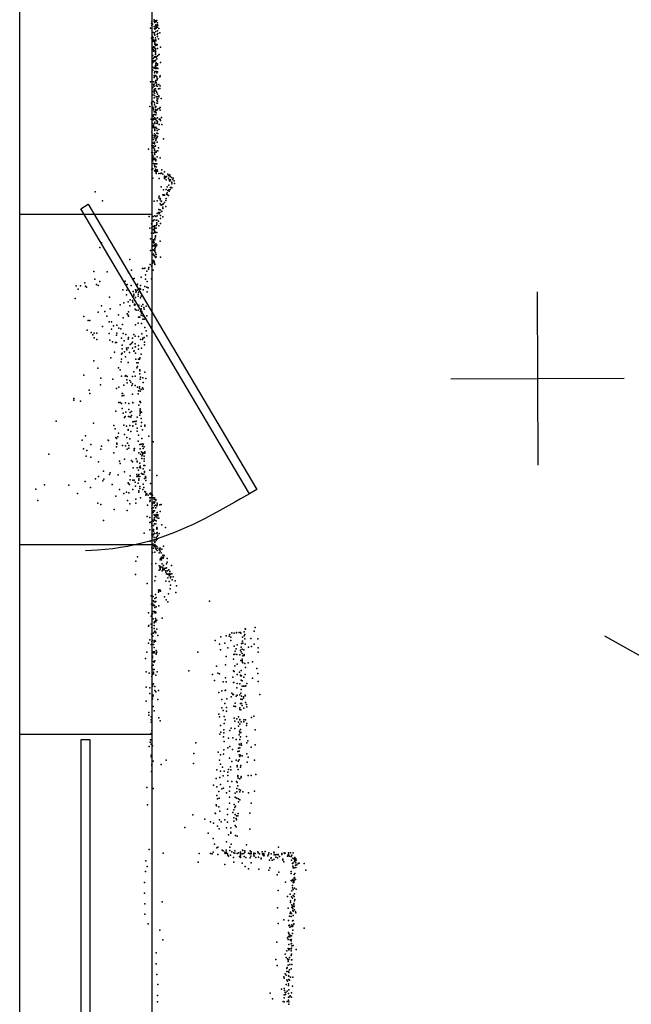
# Model space of a CAD drawing. Header units: millimetres. Extents: x -37888 to 39336, y -2864 to 67775.
# Tile 10 of 31: x -6115 to -4704, y 5295 to 7566. Entities that reach past the tile are written whole.
import ezdxf

# ---------------------------------------------------------------- set-up
doc = ezdxf.new("R2010")
doc.units = ezdxf.units.MM
for name, color, linetype in [('DOORS', 7, 'Continuous'), ('P', 9, 'Continuous'), ('PANOS', 10, 'Continuous'), ('ROOMS', 1, 'Continuous'), ('WALLS', 3, 'Continuous'), ('WINDOWS', 6, 'Continuous')]:
    doc.layers.add(name, color=color, linetype=linetype)

# ---------------------------------------------------------------- blocks, each defined once
blk = doc.blocks.new('6-Fixed_67')
blk.add_lwpolyline([(-584.3, 5.9), (584.3, 5.9), (584.3, -6.8), (-584.3, -6.8), (-584.3, 5.9)])
blk = doc.blocks.new('1-Standard_3D')
for points in [[(-403.982, 5.64828), (253.382, 394.931), (263.573, 377.722), (-393.791, -11.5606), (-403.982, 5.64828)], [(263.573, 377.722), (275.367, 357.142), (283.15, 343.495), (290.844, 329.879), (298.429, 316.269), (305.882, 302.642), (313.184, 288.973), (320.313, 275.239), (327.249, 261.416), (333.971, 247.479), (340.456, 233.405), (346.686, 219.17), (352.638, 204.75), (358.291, 190.121), (363.626, 175.258), (368.62, 160.139), (373.253, 144.738), (377.503, 129.032), (381.351, 112.998), (384.774, 96.6102), (387.752, 79.8457), (390.265, 62.6802), (392.29, 45.0899), (393.807, 27.0508), (395.085, -0.90191)]]:
    blk.add_lwpolyline(points)

msp = doc.modelspace()

# ---------------------------------------------------------------- linework, layer by layer
at = {"layer": 'DOORS'}
msp.add_lwpolyline([(-5810.25, 7117.04), (-5810.25, 6355.04), (-6115.05, 6355.04), (-6115.05, 7117.04), (-5810.25, 7117.04)], dxfattribs=at)
at = {"layer": 'P'}
for p in [(-5810, 7561), (-5805, 7565), (-5805, 7561), (-5802, 7563), (-5800, 7561), (-5799, 7564), (-5813, 7546), (-5811, 7557), (-5810, 7552), (-5809, 7555), (-5805, 7550), (-5804, 7545), (-5803, 7559), (-5803, 7544), (-5801, 7554), (-5801, 7552), (-5801, 7548), (-5801, 7546), (-5801, 7538), (-5800, 7553), (-5800, 7546), (-5799, 7551), (-5797, 7558), (-5797, 7554), (-5797, 7548), (-5797, 7540), (-5796, 7553), (-5794, 7545), (-5811, 7523), (-5809, 7527), (-5808, 7536), (-5808, 7515), (-5807, 7524), (-5807, 7519), (-5806, 7536), (-5806, 7517), (-5805, 7516), (-5804, 7535), (-5804, 7531), (-5804, 7515), (-5803, 7530), (-5803, 7518), (-5802, 7524), (-5801, 7519), (-5801, 7517), (-5798, 7531), (-5797, 7527), (-5796, 7534), (-5795, 7521), (-5792, 7535), (-5809, 7500), (-5807, 7497), (-5806, 7503), (-5806, 7502), (-5806, 7493), (-5804, 7502), (-5804, 7501), (-5803, 7512), (-5803, 7509), (-5803, 7494), (-5802, 7506), (-5802, 7498), (-5802, 7496), (-5802, 7493), (-5801, 7508), (-5800, 7508), (-5799, 7507), (-5798, 7508), (-5797, 7499), (-5790, 7502), (-5808, 7483), (-5807, 7476), (-5807, 7471), (-5806, 7477), (-5805, 7470), (-5804, 7480), (-5804, 7479), (-5804, 7471), (-5802, 7491), (-5802, 7488), (-5802, 7485), (-5802, 7480), (-5802, 7480), (-5802, 7472), (-5802, 7471), (-5800, 7479), (-5800, 7479), (-5799, 7481), (-5799, 7475), (-5796, 7483), (-5793, 7485), (-5809, 7466), (-5809, 7448), (-5808, 7456), (-5808, 7449), (-5806, 7468), (-5805, 7454), (-5803, 7455), (-5803, 7446), (-5802, 7460), (-5802, 7458), (-5802, 7453), (-5801, 7464), (-5801, 7455), (-5800, 7466), (-5800, 7460), (-5800, 7453), (-5800, 7446), (-5797, 7464), (-5797, 7461), (-5797, 7454), (-5796, 7453), (-5790, 7467), (-5805, 7437), (-5805, 7432), (-5804, 7443), (-5804, 7435), (-5803, 7435), (-5802, 7424), (-5801, 7437), (-5801, 7436), (-5801, 7425), (-5799, 7443), (-5799, 7434), (-5798, 7430), (-5798, 7427), (-5797, 7445), (-5797, 7430), (-5792, 7434), (-5791, 7436), (-5813, 7422), (-5808, 7409), (-5806, 7422), (-5806, 7415), (-5805, 7417), (-5805, 7412), (-5805, 7404), (-5805, 7401), (-5804, 7405), (-5803, 7402), (-5802, 7421), (-5802, 7420), (-5802, 7406), (-5800, 7421), (-5800, 7413), (-5800, 7401), (-5799, 7417), (-5797, 7412), (-5795, 7406), (-5794, 7416), (-5792, 7407), (-5791, 7413), (-5809, 7400), (-5808, 7392), (-5805, 7397), (-5805, 7385), (-5804, 7396), (-5804, 7396), (-5804, 7391), (-5800, 7388), (-5799, 7398), (-5799, 7379), (-5798, 7388), (-5798, 7383), (-5797, 7394), (-5797, 7388), (-5797, 7378), (-5796, 7383), (-5794, 7390), (-5794, 7388), (-5789, 7384), (-5815, 7365), (-5811, 7374), (-5810, 7371), (-5808, 7364), (-5808, 7363), (-5806, 7377), (-5806, 7377), (-5806, 7361), (-5806, 7358), (-5804, 7374), (-5804, 7369), (-5802, 7365), (-5802, 7364), (-5802, 7363), (-5802, 7358), (-5802, 7357), (-5801, 7365), (-5799, 7373), (-5799, 7358), (-5799, 7357), (-5797, 7373), (-5797, 7359), (-5793, 7361), (-5791, 7363), (-5791, 7357), (-5812, 7336), (-5807, 7342), (-5807, 7335), (-5806, 7346), (-5806, 7337), (-5805, 7353), (-5805, 7336), (-5804, 7347), (-5804, 7339), (-5802, 7354), (-5802, 7352), (-5802, 7336), (-5801, 7346), (-5801, 7338), (-5801, 7335), (-5800, 7351), (-5797, 7339), (-5793, 7336), (-5791, 7336), (-5790, 7333), (-5788, 7340), (-5808, 7326), (-5807, 7317), (-5806, 7322), (-5806, 7319), (-5806, 7317), (-5803, 7329), (-5803, 7326), (-5803, 7317), (-5803, 7314), (-5803, 7313), (-5803, 7310), (-5801, 7318), (-5799, 7332), (-5799, 7327), (-5799, 7315), (-5798, 7326), (-5798, 7310), (-5797, 7331), (-5797, 7327), (-5794, 7312), (-5793, 7324), (-5787, 7324), (-5810, 7306), (-5809, 7299), (-5808, 7294), (-5806, 7289), (-5805, 7298), (-5804, 7302), (-5803, 7297), (-5803, 7293), (-5802, 7299), (-5802, 7298), (-5801, 7288), (-5801, 7287), (-5800, 7291), (-5799, 7304), (-5799, 7293), (-5798, 7304), (-5798, 7297), (-5797, 7296), (-5796, 7303), (-5783, 7291), (-5818, 7267), (-5810, 7275), (-5808, 7272), (-5807, 7281), (-5807, 7275), (-5806, 7270), (-5805, 7283), (-5804, 7282), (-5804, 7281), (-5804, 7279), (-5804, 7267), (-5803, 7273), (-5802, 7275), (-5798, 7283), (-5795, 7270), (-5810, 7259), (-5809, 7259), (-5809, 7248), (-5808, 7253), (-5807, 7249), (-5806, 7245), (-5806, 7244), (-5804, 7264), (-5804, 7258), (-5804, 7244), (-5803, 7259), (-5803, 7255), (-5803, 7246), (-5801, 7260), (-5801, 7243), (-5801, 7242), (-5800, 7262), (-5800, 7260), (-5798, 7249), (-5796, 7263), (-5791, 7247), (-5810, 7220), (-5809, 7241), (-5808, 7240), (-5808, 7222), (-5806, 7234), (-5804, 7229), (-5803, 7233), (-5803, 7226), (-5802, 7241), (-5802, 7221), (-5801, 7240), (-5801, 7233), (-5800, 7226), (-5799, 7233), (-5798, 7219), (-5787, 7219), (-5808, 7200), (-5804, 7217), (-5803, 7217), (-5801, 7215), (-5800, 7218), (-5800, 7215), (-5800, 7214), (-5800, 7211), (-5798, 7217), (-5797, 7216), (-5794, 7211), (-5793, 7199), (-5790, 7211), (-5788, 7212), (-5785, 7209), (-5781, 7215), (-5781, 7205), (-5781, 7201), (-5781, 7199), (-5779, 7203), (-5779, 7202), (-5776, 7204), (-5773, 7209), (-5772, 7206), (-5772, 7200), (-5770, 7206), (-5769, 7208), (-5768, 7204), (-5765, 7202), (-5762, 7197), (-5762, 7197), (-5761, 7200), (-5789, 7180), (-5777, 7196), (-5777, 7174), (-5775, 7180), (-5771, 7184), (-5770, 7196), (-5769, 7193), (-5768, 7196), (-5768, 7174), (-5767, 7196), (-5767, 7179), (-5765, 7179), (-5764, 7191), (-5764, 7190), (-5764, 7187), (-5764, 7178), (-5759, 7194), (-5758, 7188), (-5941, 7169), (-5794, 7155), (-5793, 7159), (-5791, 7153), (-5785, 7162), (-5783, 7173), (-5783, 7161), (-5782, 7162), (-5782, 7162), (-5781, 7161), (-5777, 7153), (-5776, 7163), (-5775, 7166), (-5774, 7162), (-5773, 7172), (-5772, 7160), (-5771, 7173), (-5770, 7170), (-5924, 7148), (-5805, 7147), (-5798, 7148), (-5794, 7128), (-5791, 7150), (-5791, 7141), (-5789, 7146), (-5789, 7138), (-5788, 7147), (-5788, 7139), (-5787, 7139), (-5787, 7139), (-5785, 7133), (-5785, 7130), (-5784, 7141), (-5784, 7140), (-5781, 7144), (-5778, 7149), (-5778, 7135), (-5816, 7112), (-5807, 7112), (-5803, 7113), (-5801, 7112), (-5798, 7119), (-5798, 7113), (-5795, 7121), (-5793, 7118), (-5792, 7121), (-5791, 7127), (-5790, 7114), (-5790, 7107), (-5788, 7124), (-5787, 7123), (-5787, 7123), (-5785, 7111), (-5815, 7085), (-5811, 7095), (-5810, 7086), (-5808, 7089), (-5807, 7102), (-5805, 7104), (-5804, 7090), (-5804, 7089), (-5804, 7087), (-5804, 7086), (-5804, 7083), (-5800, 7103), (-5800, 7091), (-5800, 7085), (-5799, 7103), (-5799, 7097), (-5799, 7094), (-5795, 7101), (-5794, 7090), (-5790, 7096), (-5813, 7060), (-5811, 7073), (-5808, 7082), (-5806, 7073), (-5805, 7080), (-5804, 7078), (-5804, 7075), (-5803, 7077), (-5803, 7061), (-5802, 7075), (-5802, 7067), (-5802, 7065), (-5799, 7075), (-5930, 7040), (-5926, 7051), (-5808, 7043), (-5807, 7045), (-5806, 7058), (-5806, 7054), (-5806, 7052), (-5806, 7051), (-5805, 7052), (-5804, 7044), (-5803, 7058), (-5803, 7047), (-5803, 7038), (-5802, 7041), (-5801, 7049), (-5800, 7044), (-5799, 7046), (-5791, 7055), (-5813, 7033), (-5808, 7024), (-5807, 7035), (-5806, 7025), (-5805, 7033), (-5805, 7022), (-5804, 7034), (-5804, 7021), (-5803, 7035), (-5803, 7032), (-5802, 7029), (-5802, 7028), (-5802, 7018), (-5802, 7017), (-5800, 7024), (-5800, 7019), (-5790, 7018), (-5861, 7013), (-5832, 6992), (-5828, 6992), (-5826, 6993), (-5817, 6994), (-5814, 7001), (-5811, 6997), (-5809, 7009), (-5809, 7004), (-5806, 7010), (-5806, 7007), (-5805, 7008), (-5804, 7004), (-5803, 7001), (-5944, 6985), (-5913, 6984), (-5864, 6983), (-5857, 6988), (-5835, 6972), (-5825, 6977), (-5822, 6986), (-5818, 6990), (-5807, 6988), (-5985, 6952), (-5975, 6952), (-5965, 6959), (-5963, 6951), (-5961, 6949), (-5942, 6967), (-5938, 6955), (-5934, 6953), (-5930, 6962), (-5872, 6963), (-5867, 6955), (-5858, 6953), (-5854, 6968), (-5851, 6969), (-5845, 6953), (-5843, 6956), (-5836, 6953), (-5826, 6950), (-5825, 6967), (-5822, 6949), (-5821, 6962), (-5819, 6947), (-5811, 6968), (-5980, 6944), (-5908, 6926), (-5877, 6943), (-5869, 6931), (-5868, 6942), (-5853, 6939), (-5852, 6933), (-5852, 6929), (-5848, 6943), (-5848, 6925), (-5847, 6942), (-5847, 6937), (-5846, 6938), (-5844, 6942), (-5842, 6933), (-5842, 6928), (-5841, 6937), (-5838, 6946), (-5836, 6944), (-5836, 6924), (-5835, 6928), (-5830, 6943), (-5821, 6938), (-5987, 6923), (-5926, 6906), (-5883, 6908), (-5875, 6913), (-5865, 6915), (-5861, 6906), (-5860, 6920), (-5855, 6918), (-5854, 6914), (-5850, 6910), (-5850, 6907), (-5849, 6908), (-5848, 6916), (-5840, 6907), (-5834, 6905), (-5831, 6909), (-5829, 6902), (-5823, 6905), (-5967, 6881), (-5934, 6891), (-5919, 6893), (-5914, 6882), (-5906, 6899), (-5887, 6885), (-5867, 6887), (-5865, 6884), (-5864, 6892), (-5864, 6882), (-5849, 6898), (-5846, 6896), (-5842, 6896), (-5841, 6880), (-5840, 6880), (-5838, 6880), (-5836, 6893), (-5835, 6899), (-5835, 6884), (-5834, 6889), (-5833, 6893), (-5831, 6883), (-5828, 6898), (-5828, 6881), (-5822, 6883), (-5957, 6872), (-5953, 6872), (-5924, 6858), (-5909, 6869), (-5903, 6869), (-5899, 6860), (-5891, 6861), (-5878, 6863), (-5876, 6878), (-5848, 6862), (-5842, 6866), (-5834, 6865), (-5831, 6875), (-5828, 6875), (-5826, 6856), (-5824, 6876), (-5959, 6850), (-5950, 6844), (-5946, 6839), (-5943, 6843), (-5937, 6843), (-5909, 6842), (-5903, 6852), (-5892, 6838), (-5891, 6843), (-5886, 6854), (-5882, 6853), (-5876, 6842), (-5870, 6840), (-5864, 6833), (-5852, 6840), (-5849, 6836), (-5841, 6835), (-5833, 6841), (-5828, 6833), (-5823, 6848), (-5822, 6837), (-5943, 6832), (-5937, 6828), (-5907, 6827), (-5901, 6823), (-5894, 6821), (-5892, 6821), (-5880, 6831), (-5879, 6815), (-5874, 6825), (-5865, 6829), (-5860, 6817), (-5857, 6819), (-5855, 6831), (-5855, 6822), (-5849, 6818), (-5849, 6811), (-5848, 6811), (-5841, 6814), (-5836, 6828), (-5832, 6828), (-5831, 6831), (-5827, 6822), (-5827, 6816), (-5896, 6799), (-5880, 6794), (-5879, 6807), (-5879, 6797), (-5873, 6800), (-5871, 6788), (-5869, 6808), (-5868, 6804), (-5865, 6809), (-5862, 6798), (-5855, 6808), (-5852, 6801), (-5851, 6802), (-5848, 6797), (-5841, 6806), (-5835, 6794), (-5834, 6808), (-5944, 6779), (-5905, 6786), (-5881, 6777), (-5880, 6783), (-5865, 6775), (-5847, 6783), (-5845, 6774), (-5843, 6766), (-5842, 6774), (-5841, 6783), (-5839, 6783), (-5838, 6786), (-5838, 6785), (-5967, 6746), (-5935, 6762), (-5887, 6763), (-5883, 6758), (-5880, 6744), (-5872, 6744), (-5870, 6745), (-5867, 6743), (-5855, 6743), (-5852, 6754), (-5849, 6744), (-5845, 6763), (-5838, 6758), (-5838, 6756), (-5838, 6749), (-5826, 6753), (-5929, 6724), (-5928, 6739), (-5900, 6737), (-5875, 6723), (-5868, 6735), (-5867, 6728), (-5861, 6734), (-5859, 6730), (-5856, 6722), (-5855, 6726), (-5849, 6722), (-5837, 6737), (-5836, 6741), (-5831, 6740), (-5830, 6729), (-5824, 6738), (-5955, 6711), (-5953, 6704), (-5892, 6715), (-5886, 6718), (-5879, 6704), (-5879, 6698), (-5878, 6704), (-5875, 6699), (-5855, 6702), (-5843, 6718), (-5842, 6703), (-5841, 6710), (-5839, 6719), (-5839, 6715), (-5837, 6709), (-5835, 6713), (-5832, 6717), (-5830, 6714), (-5990, 6692), (-5990, 6688), (-5975, 6686), (-5886, 6683), (-5883, 6683), (-5880, 6681), (-5871, 6682), (-5863, 6681), (-5854, 6683), (-5854, 6682), (-5840, 6677), (-5838, 6685), (-5838, 6685), (-5837, 6685), (-5836, 6683), (-5893, 6663), (-5879, 6669), (-5876, 6658), (-5870, 6661), (-5863, 6667), (-5860, 6660), (-5857, 6662), (-5857, 6653), (-5838, 6654), (-5837, 6668), (-5837, 6665), (-5837, 6662), (-5837, 6658), (-5834, 6661), (-6031, 6640), (-5945, 6635), (-5898, 6630), (-5875, 6631), (-5873, 6648), (-5872, 6651), (-5864, 6651), (-5861, 6630), (-5860, 6650), (-5859, 6649), (-5854, 6638), (-5854, 6629), (-5851, 6639), (-5847, 6639), (-5847, 6633), (-5846, 6640), (-5844, 6649), (-5835, 6646), (-5834, 6637), (-5826, 6631), (-5963, 6606), (-5895, 6622), (-5887, 6612), (-5873, 6609), (-5869, 6628), (-5865, 6621), (-5865, 6619), (-5859, 6616), (-5854, 6628), (-5844, 6624), (-5844, 6617), (-5841, 6608), (-5835, 6628), (-5832, 6620), (-5826, 6628), (-5971, 6596), (-5951, 6586), (-5911, 6596), (-5910, 6595), (-5893, 6602), (-5892, 6600), (-5891, 6589), (-5891, 6587), (-5889, 6604), (-5878, 6584), (-5868, 6602), (-5866, 6589), (-5863, 6584), (-5861, 6599), (-5842, 6594), (-5838, 6586), (-5835, 6587), (-5833, 6600), (-5833, 6600), (-5831, 6588), (-5830, 6586), (-5817, 6605), (-5807, 6592), (-6048, 6564), (-5968, 6576), (-5960, 6572), (-5928, 6575), (-5926, 6582), (-5898, 6567), (-5892, 6581), (-5871, 6583), (-5867, 6575), (-5863, 6578), (-5851, 6576), (-5851, 6572), (-5850, 6577), (-5840, 6567), (-5837, 6576), (-5836, 6564), (-5834, 6569), (-5832, 6582), (-5832, 6567), (-5832, 6562), (-5831, 6565), (-5830, 6577), (-5829, 6567), (-5828, 6581), (-5826, 6569), (-5826, 6566), (-5962, 6559), (-5951, 6557), (-5933, 6546), (-5885, 6548), (-5883, 6542), (-5873, 6552), (-5857, 6549), (-5855, 6546), (-5846, 6553), (-5844, 6548), (-5844, 6546), (-5838, 6543), (-5833, 6560), (-5833, 6554), (-5829, 6538), (-5828, 6559), (-5828, 6553), (-5828, 6548), (-5826, 6538), (-5922, 6525), (-5908, 6517), (-5906, 6521), (-5888, 6516), (-5873, 6523), (-5853, 6532), (-5845, 6517), (-5844, 6532), (-5841, 6527), (-5840, 6517), (-5839, 6533), (-5837, 6536), (-5836, 6532), (-5834, 6519), (-5832, 6518), (-5830, 6530), (-5829, 6518), (-5827, 6524), (-5827, 6522), (-5815, 6527), (-6058, 6493), (-5964, 6501), (-5940, 6507), (-5933, 6512), (-5923, 6502), (-5921, 6506), (-5902, 6494), (-5865, 6498), (-5864, 6496), (-5862, 6494), (-5860, 6514), (-5860, 6505), (-5854, 6504), (-5851, 6504), (-5849, 6499), (-5845, 6512), (-5842, 6514), (-5842, 6512), (-5842, 6497), (-5840, 6507), (-5840, 6504), (-5838, 6512), (-5830, 6495), (-5827, 6508), (-5825, 6512), (-5824, 6509), (-5824, 6503), (-5813, 6496), (-5799, 6515), (-6078, 6483), (-6002, 6492), (-5982, 6473), (-5952, 6487), (-5885, 6482), (-5875, 6473), (-5869, 6476), (-5863, 6475), (-5854, 6482), (-5848, 6490), (-5840, 6479), (-5840, 6476), (-5838, 6489), (-5838, 6485), (-5831, 6482), (-5829, 6487), (-5826, 6478), (-5825, 6476), (-5823, 6472), (-5823, 6470), (-5822, 6472), (-5815, 6472), (-5813, 6474), (-5812, 6471), (-6073, 6457), (-5935, 6451), (-5928, 6448), (-5893, 6467), (-5866, 6457), (-5861, 6449), (-5847, 6460), (-5847, 6451), (-5836, 6463), (-5824, 6469), (-5819, 6469), (-5815, 6463), (-5815, 6455), (-5814, 6458), (-5813, 6463), (-5811, 6464), (-5810, 6465), (-5809, 6469), (-5809, 6449), (-5808, 6463), (-5807, 6463), (-5806, 6453), (-5805, 6463), (-5805, 6462), (-5805, 6459), (-5805, 6451), (-5804, 6463), (-5803, 6454), (-5801, 6459), (-5801, 6458), (-5798, 6451), (-5798, 6447), (-5792, 6447), (-5789, 6448), (-5897, 6436), (-5867, 6434), (-5820, 6446), (-5810, 6439), (-5808, 6431), (-5807, 6440), (-5807, 6429), (-5806, 6433), (-5804, 6445), (-5804, 6433), (-5802, 6446), (-5802, 6440), (-5801, 6440), (-5800, 6425), (-5799, 6445), (-5798, 6429), (-5791, 6432), (-5922, 6411), (-5821, 6420), (-5815, 6418), (-5815, 6406), (-5812, 6408), (-5810, 6403), (-5809, 6412), (-5806, 6409), (-5805, 6424), (-5805, 6414), (-5804, 6423), (-5804, 6418), (-5804, 6403), (-5803, 6412), (-5802, 6422), (-5801, 6423), (-5801, 6403), (-5800, 6420), (-5800, 6410), (-5799, 6424), (-5798, 6417), (-5796, 6424), (-5796, 6422), (-5794, 6416), (-5828, 6382), (-5815, 6389), (-5810, 6398), (-5807, 6379), (-5806, 6399), (-5806, 6390), (-5806, 6387), (-5806, 6386), (-5804, 6382), (-5803, 6381), (-5799, 6395), (-5799, 6393), (-5799, 6391), (-5799, 6382), (-5799, 6381), (-5798, 6393), (-5798, 6383), (-5793, 6381), (-5787, 6401), (-5779, 6395), (-5814, 6363), (-5810, 6378), (-5810, 6365), (-5809, 6374), (-5806, 6378), (-5805, 6372), (-5805, 6363), (-5803, 6362), (-5803, 6360), (-5800, 6372), (-5800, 6366), (-5800, 6365), (-5798, 6374), (-5798, 6368), (-5796, 6377), (-5810, 6348), (-5809, 6337), (-5807, 6356), (-5807, 6353), (-5806, 6347), (-5805, 6352), (-5804, 6351), (-5803, 6355), (-5803, 6351), (-5803, 6338), (-5802, 6353), (-5802, 6351), (-5801, 6347), (-5800, 6345), (-5800, 6345), (-5799, 6351), (-5798, 6342), (-5796, 6347), (-5793, 6343), (-5793, 6336), (-5792, 6347), (-5792, 6344), (-5791, 6347), (-5791, 6340), (-5789, 6336), (-5787, 6345), (-5783, 6352), (-5847, 6317), (-5843, 6327), (-5801, 6312), (-5791, 6320), (-5790, 6323), (-5788, 6326), (-5788, 6320), (-5787, 6324), (-5786, 6311), (-5785, 6331), (-5785, 6326), (-5785, 6325), (-5784, 6326), (-5784, 6324), (-5783, 6326), (-5782, 6330), (-5776, 6311), (-5775, 6323), (-5775, 6315), (-5810, 6310), (-5793, 6306), (-5793, 6296), (-5792, 6302), (-5791, 6298), (-5790, 6305), (-5790, 6302), (-5786, 6303), (-5786, 6295), (-5785, 6302), (-5785, 6299), (-5785, 6297), (-5783, 6307), (-5782, 6298), (-5782, 6297), (-5781, 6300), (-5778, 6301), (-5778, 6295), (-5778, 6292), (-5776, 6302), (-5774, 6295), (-5771, 6297), (-5769, 6293), (-5769, 6289), (-5765, 6307), (-5848, 6286), (-5821, 6266), (-5803, 6272), (-5802, 6282), (-5778, 6271), (-5776, 6288), (-5774, 6287), (-5773, 6279), (-5772, 6287), (-5770, 6287), (-5770, 6283), (-5770, 6270), (-5768, 6287), (-5768, 6286), (-5767, 6279), (-5766, 6281), (-5764, 6288), (-5763, 6274), (-5761, 6281), (-5756, 6272), (-5795, 6250), (-5795, 6246), (-5794, 6248), (-5793, 6251), (-5791, 6250), (-5790, 6248), (-5768, 6253), (-5767, 6262), (-5755, 6245), (-5753, 6260), (-5812, 6237), (-5807, 6236), (-5806, 6226), (-5805, 6223), (-5803, 6231), (-5802, 6240), (-5802, 6223), (-5801, 6224), (-5800, 6233), (-5781, 6235), (-5777, 6228), (-5773, 6223), (-5772, 6242), (-5677, 6225), (-5818, 6198), (-5811, 6218), (-5808, 6218), (-5808, 6216), (-5808, 6201), (-5806, 6215), (-5805, 6200), (-5804, 6215), (-5804, 6201), (-5803, 6210), (-5803, 6198), (-5802, 6200), (-5801, 6198), (-5800, 6212), (-5794, 6214), (-5812, 6190), (-5810, 6195), (-5809, 6196), (-5807, 6184), (-5805, 6175), (-5804, 6178), (-5802, 6185), (-5801, 6181), (-5801, 6180), (-5801, 6177), (-5799, 6181), (-5786, 6186), (-5818, 6167), (-5817, 6169), (-5812, 6172), (-5810, 6164), (-5805, 6169), (-5805, 6162), (-5804, 6154), (-5803, 6156), (-5803, 6154), (-5802, 6154), (-5801, 6152), (-5799, 6160), (-5626, 6152), (-5615, 6153), (-5615, 6152), (-5609, 6153), (-5606, 6153), (-5597, 6154), (-5595, 6161), (-5594, 6160), (-5574, 6156), (-5572, 6164), (-5815, 6136), (-5811, 6149), (-5810, 6132), (-5808, 6144), (-5808, 6144), (-5808, 6134), (-5806, 6151), (-5805, 6131), (-5805, 6130), (-5803, 6134), (-5803, 6134), (-5802, 6133), (-5796, 6146), (-5664, 6134), (-5651, 6143), (-5639, 6145), (-5632, 6144), (-5630, 6148), (-5628, 6142), (-5628, 6134), (-5620, 6151), (-5605, 6151), (-5601, 6142), (-5601, 6133), (-5597, 6145), (-5596, 6148), (-5596, 6138), (-5582, 6139), (-5566, 6138), (-5822, 6107), (-5818, 6128), (-5812, 6125), (-5806, 6125), (-5806, 6108), (-5805, 6118), (-5804, 6108), (-5800, 6111), (-5799, 6107), (-5704, 6107), (-5654, 6126), (-5652, 6113), (-5642, 6128), (-5635, 6117), (-5620, 6121), (-5618, 6110), (-5616, 6115), (-5613, 6124), (-5606, 6112), (-5604, 6119), (-5604, 6108), (-5603, 6127), (-5602, 6114), (-5600, 6128), (-5598, 6113), (-5595, 6126), (-5587, 6119), (-5580, 6120), (-5574, 6126), (-5565, 6117), (-5565, 6107), (-5825, 6093), (-5809, 6098), (-5809, 6094), (-5807, 6106), (-5806, 6086), (-5805, 6106), (-5805, 6085), (-5805, 6084), (-5803, 6087), (-5800, 6105), (-5800, 6103), (-5639, 6097), (-5622, 6091), (-5621, 6102), (-5619, 6103), (-5614, 6102), (-5607, 6101), (-5605, 6088), (-5602, 6104), (-5602, 6091), (-5602, 6088), (-5602, 6088), (-5602, 6085), (-5600, 6099), (-5597, 6102), (-5597, 6100), (-5578, 6085), (-5823, 6062), (-5810, 6073), (-5807, 6077), (-5807, 6067), (-5805, 6067), (-5798, 6062), (-5725, 6064), (-5661, 6075), (-5640, 6078), (-5622, 6064), (-5620, 6063), (-5619, 6076), (-5613, 6080), (-5604, 6065), (-5600, 6083), (-5596, 6081), (-5594, 6072), (-5588, 6083), (-5568, 6070), (-5816, 6059), (-5810, 6051), (-5809, 6056), (-5807, 6057), (-5806, 6061), (-5806, 6058), (-5806, 6057), (-5801, 6054), (-5670, 6056), (-5666, 6042), (-5658, 6059), (-5654, 6057), (-5646, 6039), (-5640, 6048), (-5639, 6039), (-5623, 6050), (-5613, 6056), (-5608, 6061), (-5606, 6054), (-5605, 6053), (-5604, 6043), (-5603, 6053), (-5602, 6041), (-5598, 6050), (-5595, 6056), (-5578, 6047), (-5566, 6058), (-5565, 6040), (-5823, 6027), (-5815, 6025), (-5809, 6031), (-5809, 6029), (-5806, 6034), (-5803, 6028), (-5803, 6019), (-5801, 6016), (-5795, 6019), (-5649, 6018), (-5641, 6019), (-5640, 6020), (-5622, 6037), (-5621, 6037), (-5614, 6025), (-5613, 6035), (-5607, 6034), (-5604, 6021), (-5602, 6029), (-5599, 6029), (-5596, 6029), (-5593, 6030), (-5591, 6035), (-5823, 5994), (-5815, 6012), (-5809, 6000), (-5808, 6005), (-5807, 6008), (-5796, 5998), (-5656, 6014), (-5649, 5998), (-5637, 6000), (-5627, 6004), (-5626, 6013), (-5623, 6010), (-5622, 6010), (-5616, 6006), (-5613, 6008), (-5607, 6009), (-5605, 6013), (-5605, 5999), (-5603, 6006), (-5602, 5998), (-5599, 6004), (-5599, 6001), (-5595, 6008), (-5595, 6007), (-5561, 6010), (-5807, 5982), (-5805, 5972), (-5649, 5979), (-5646, 5973), (-5642, 5989), (-5638, 5980), (-5638, 5971), (-5621, 5983), (-5618, 5990), (-5618, 5982), (-5617, 5982), (-5607, 5979), (-5607, 5975), (-5606, 5989), (-5605, 5974), (-5603, 5989), (-5602, 5984), (-5598, 5978), (-5594, 5991), (-5592, 5987), (-5591, 5981), (-5817, 5968), (-5817, 5962), (-5812, 5958), (-5812, 5951), (-5794, 5956), (-5791, 5949), (-5656, 5964), (-5654, 5958), (-5643, 5959), (-5641, 5951), (-5620, 5955), (-5619, 5948), (-5614, 5954), (-5610, 5958), (-5607, 5952), (-5607, 5951), (-5598, 5951), (-5594, 5951), (-5580, 5957), (-5575, 5960), (-5812, 5946), (-5810, 5927), (-5652, 5938), (-5644, 5928), (-5643, 5943), (-5630, 5927), (-5627, 5932), (-5619, 5931), (-5610, 5946), (-5610, 5937), (-5608, 5925), (-5607, 5941), (-5606, 5929), (-5604, 5947), (-5598, 5947), (-5592, 5938), (-5591, 5943), (-5572, 5928), (-5813, 5905), (-5812, 5920), (-5811, 5905), (-5653, 5918), (-5651, 5923), (-5645, 5912), (-5644, 5921), (-5633, 5909), (-5623, 5910), (-5616, 5906), (-5609, 5917), (-5607, 5921), (-5607, 5906), (-5606, 5912), (-5605, 5922), (-5592, 5913), (-5589, 5903), (-5816, 5890), (-5814, 5900), (-5812, 5895), (-5809, 5891), (-5709, 5898), (-5644, 5882), (-5643, 5901), (-5635, 5887), (-5630, 5890), (-5624, 5883), (-5610, 5886), (-5609, 5895), (-5607, 5894), (-5607, 5887), (-5604, 5897), (-5603, 5893), (-5591, 5898), (-5581, 5888), (-5572, 5894), (-5812, 5870), (-5812, 5866), (-5777, 5858), (-5713, 5874), (-5657, 5877), (-5654, 5858), (-5652, 5871), (-5645, 5872), (-5631, 5863), (-5616, 5858), (-5612, 5878), (-5609, 5879), (-5609, 5871), (-5609, 5859), (-5607, 5867), (-5606, 5870), (-5602, 5868), (-5591, 5873), (-5588, 5865), (-5573, 5858), (-5810, 5849), (-5810, 5846), (-5807, 5856), (-5789, 5848), (-5714, 5851), (-5660, 5836), (-5652, 5849), (-5647, 5842), (-5633, 5837), (-5629, 5843), (-5628, 5836), (-5626, 5855), (-5613, 5846), (-5613, 5843), (-5611, 5856), (-5611, 5837), (-5606, 5842), (-5605, 5846), (-5590, 5854), (-5811, 5832), (-5662, 5816), (-5653, 5818), (-5652, 5833), (-5646, 5822), (-5643, 5833), (-5635, 5831), (-5635, 5823), (-5612, 5823), (-5612, 5821), (-5611, 5817), (-5607, 5815), (-5604, 5821), (-5604, 5818), (-5588, 5823), (-5581, 5823), (-5570, 5825), (-5822, 5795), (-5807, 5793), (-5668, 5801), (-5660, 5797), (-5652, 5802), (-5649, 5792), (-5645, 5794), (-5635, 5810), (-5630, 5797), (-5626, 5809), (-5615, 5809), (-5614, 5793), (-5613, 5807), (-5612, 5799), (-5609, 5791), (-5606, 5789), (-5660, 5777), (-5659, 5769), (-5656, 5786), (-5655, 5771), (-5638, 5783), (-5631, 5787), (-5631, 5773), (-5618, 5782), (-5618, 5773), (-5615, 5771), (-5614, 5785), (-5614, 5771), (-5610, 5769), (-5607, 5785), (-5607, 5767), (-5600, 5785), (-5587, 5783), (-5573, 5787), (-5820, 5755), (-5662, 5755), (-5661, 5753), (-5656, 5751), (-5636, 5745), (-5631, 5759), (-5621, 5744), (-5620, 5756), (-5619, 5749), (-5617, 5752), (-5610, 5762), (-5581, 5759), (-5716, 5732), (-5688, 5722), (-5664, 5736), (-5663, 5735), (-5654, 5721), (-5653, 5741), (-5642, 5721), (-5636, 5733), (-5623, 5738), (-5621, 5725), (-5618, 5733), (-5616, 5724), (-5615, 5730), (-5615, 5721), (-5612, 5730), (-5611, 5735), (-5584, 5736), (-5734, 5703), (-5675, 5716), (-5668, 5713), (-5659, 5706), (-5655, 5700), (-5650, 5716), (-5638, 5702), (-5636, 5715), (-5628, 5702), (-5621, 5718), (-5618, 5708), (-5616, 5705), (-5584, 5699), (-5680, 5690), (-5669, 5678), (-5633, 5686), (-5628, 5692), (-5628, 5690), (-5617, 5685), (-5613, 5683), (-5666, 5665), (-5660, 5656), (-5658, 5658), (-5638, 5670), (-5630, 5658), (-5627, 5665), (-5592, 5663), (-5518, 5658), (-5816, 5652), (-5784, 5644), (-5701, 5643), (-5675, 5643), (-5671, 5642), (-5669, 5646), (-5658, 5641), (-5648, 5651), (-5646, 5649), (-5642, 5646), (-5641, 5643), (-5639, 5651), (-5639, 5645), (-5638, 5646), (-5638, 5644), (-5636, 5642), (-5635, 5639), (-5633, 5637), (-5630, 5650), (-5629, 5639), (-5626, 5647), (-5622, 5634), (-5621, 5645), (-5619, 5649), (-5619, 5644), (-5613, 5643), (-5610, 5645), (-5608, 5636), (-5606, 5646), (-5606, 5644), (-5606, 5640), (-5606, 5637), (-5606, 5634), (-5602, 5642), (-5601, 5651), (-5600, 5650), (-5598, 5643), (-5597, 5636), (-5596, 5649), (-5596, 5646), (-5593, 5634), (-5587, 5644), (-5584, 5642), (-5583, 5649), (-5583, 5643), (-5583, 5633), (-5582, 5637), (-5581, 5647), (-5581, 5644), (-5581, 5642), (-5575, 5644), (-5575, 5642), (-5575, 5639), (-5574, 5637), (-5572, 5643), (-5570, 5634), (-5566, 5647), (-5565, 5645), (-5564, 5635), (-5562, 5642), (-5558, 5632), (-5558, 5631), (-5556, 5647), (-5555, 5642), (-5554, 5640), (-5552, 5643), (-5552, 5638), (-5551, 5639), (-5549, 5648), (-5543, 5638), (-5541, 5641), (-5540, 5645), (-5536, 5632), (-5535, 5642), (-5535, 5642), (-5535, 5633), (-5529, 5646), (-5528, 5645), (-5528, 5640), (-5525, 5640), (-5524, 5635), (-5522, 5641), (-5520, 5633), (-5519, 5641), (-5519, 5640), (-5516, 5636), (-5510, 5643), (-5510, 5641), (-5508, 5630), (-5505, 5645), (-5504, 5643), (-5503, 5644), (-5497, 5637), (-5496, 5640), (-5495, 5645), (-5495, 5641), (-5495, 5638), (-5494, 5638), (-5493, 5637), (-5490, 5645), (-5489, 5636), (-5487, 5639), (-5487, 5639), (-5485, 5632), (-5484, 5645), (-5482, 5630), (-5481, 5631), (-5480, 5634), (-5480, 5631), (-5478, 5631), (-5824, 5626), (-5821, 5613), (-5703, 5623), (-5642, 5618), (-5621, 5623), (-5602, 5621), (-5595, 5613), (-5587, 5608), (-5581, 5622), (-5539, 5628), (-5538, 5610), (-5533, 5628), (-5529, 5629), (-5508, 5628), (-5506, 5624), (-5488, 5628), (-5486, 5620), (-5485, 5614), (-5485, 5614), (-5484, 5622), (-5484, 5610), (-5483, 5611), (-5482, 5610), (-5481, 5625), (-5480, 5628), (-5479, 5626), (-5479, 5616), (-5478, 5622), (-5478, 5611), (-5477, 5628), (-5476, 5617), (-5473, 5620), (-5470, 5621), (-5459, 5620), (-5825, 5602), (-5563, 5607), (-5540, 5605), (-5521, 5594), (-5517, 5600), (-5489, 5602), (-5489, 5597), (-5482, 5595), (-5482, 5586), (-5481, 5588), (-5481, 5585), (-5480, 5597), (-5455, 5605), (-5827, 5576), (-5502, 5577), (-5489, 5581), (-5488, 5580), (-5487, 5581), (-5486, 5569), (-5486, 5564), (-5485, 5583), (-5484, 5580), (-5484, 5576), (-5483, 5576), (-5482, 5580), (-5481, 5563), (-5479, 5583), (-5827, 5552), (-5519, 5558), (-5497, 5544), (-5491, 5549), (-5488, 5543), (-5487, 5557), (-5486, 5540), (-5484, 5560), (-5484, 5546), (-5482, 5544), (-5481, 5550), (-5477, 5561), (-5826, 5527), (-5786, 5532), (-5520, 5518), (-5496, 5517), (-5490, 5534), (-5490, 5530), (-5490, 5530), (-5487, 5525), (-5487, 5519), (-5486, 5522), (-5486, 5522), (-5486, 5520), (-5483, 5528), (-5483, 5525), (-5482, 5521), (-5481, 5534), (-5480, 5537), (-5826, 5503), (-5493, 5499), (-5491, 5505), (-5490, 5508), (-5489, 5498), (-5488, 5505), (-5485, 5516), (-5485, 5512), (-5484, 5510), (-5484, 5500), (-5481, 5513), (-5479, 5509), (-5478, 5506), (-5819, 5481), (-5519, 5482), (-5506, 5490), (-5495, 5489), (-5494, 5477), (-5493, 5478), (-5492, 5473), (-5489, 5475), (-5487, 5479), (-5486, 5488), (-5486, 5475), (-5485, 5476), (-5484, 5489), (-5483, 5481), (-5483, 5480), (-5459, 5471), (-5792, 5466), (-5497, 5449), (-5495, 5461), (-5495, 5452), (-5494, 5459), (-5493, 5456), (-5492, 5451), (-5490, 5454), (-5488, 5453), (-5486, 5459), (-5485, 5466), (-5785, 5444), (-5522, 5439), (-5496, 5445), (-5494, 5433), (-5491, 5444), (-5489, 5445), (-5489, 5442), (-5489, 5435), (-5488, 5436), (-5487, 5430), (-5484, 5431), (-5800, 5414), (-5503, 5411), (-5500, 5403), (-5499, 5419), (-5496, 5424), (-5494, 5421), (-5493, 5423), (-5493, 5403), (-5489, 5423), (-5489, 5419), (-5489, 5408), (-5488, 5425), (-5488, 5411), (-5477, 5422), (-5800, 5389), (-5524, 5399), (-5521, 5385), (-5497, 5400), (-5496, 5398), (-5496, 5394), (-5496, 5386), (-5495, 5398), (-5494, 5399), (-5492, 5387), (-5488, 5398), (-5487, 5398), (-5487, 5387), (-5799, 5364), (-5506, 5359), (-5503, 5366), (-5500, 5363), (-5499, 5378), (-5499, 5371), (-5498, 5380), (-5495, 5371), (-5495, 5361), (-5494, 5369), (-5494, 5360), (-5493, 5375), (-5490, 5358), (-5489, 5377), (-5485, 5358), (-5796, 5341), (-5505, 5356), (-5500, 5341), (-5499, 5352), (-5497, 5349), (-5495, 5343), (-5495, 5339), (-5494, 5353), (-5493, 5351), (-5486, 5337), (-5797, 5316), (-5537, 5321), (-5511, 5330), (-5505, 5332), (-5505, 5317), (-5504, 5327), (-5503, 5323), (-5502, 5318), (-5501, 5323), (-5498, 5326), (-5495, 5320), (-5495, 5312), (-5494, 5329), (-5493, 5313), (-5491, 5315), (-5488, 5322), (-5488, 5312), (-5797, 5301), (-5532, 5308), (-5507, 5302), (-5505, 5310), (-5505, 5301), (-5498, 5302), (-5495, 5305), (-5494, 5301), (-5494, 5296)]:
    msp.add_point(p, dxfattribs=at)
at = {"layer": 'PANOS'}
for points in [[(-4921.1, 6938.43), (-4919.75, 6538.43)], [(-5120.42, 6737.75), (-4720.43, 6739.1)], [(-4415.81, 5949.34), (-4765.27, 6143.96)]]:
    msp.add_lwpolyline(points, dxfattribs=at)
at = {"layer": 'ROOMS'}
msp.add_lwpolyline([(-2540, 8477.25), (-5810.25, 8477.25), (-5810.25, 3644.9)], dxfattribs=at)
at = {"layer": 'WALLS'}
msp.add_lwpolyline([(-5810.25, 8477.25), (-5810.25, 3644.9), (-6013.45, 3594.1), (-6115.05, 3594.1), (-6115.05, 8477.25), (-6013.45, 8477.25), (-5810.25, 8477.25)], dxfattribs=at)
at = {"layer": 'WINDOWS'}
msp.add_lwpolyline([(-5810.25, 5918.36), (-5810.25, 4140.36), (-6115.05, 4140.36), (-6115.05, 5918.36), (-5810.25, 5918.36)], dxfattribs=at)

# ---------------------------------------------------------------- block references
at = {"layer": 'DOORS', "rotation": 270}
msp.add_blockref('1-Standard_3D', (-5962.6, 6736), dxfattribs=at)
at = {"layer": 'WINDOWS', "xscale": 1.5, "yscale": 1.6, "rotation": 270}
msp.add_blockref('6-Fixed_67', (-5962.6, 5029.4), dxfattribs=at)

doc.saveas('drawing.dxf')
